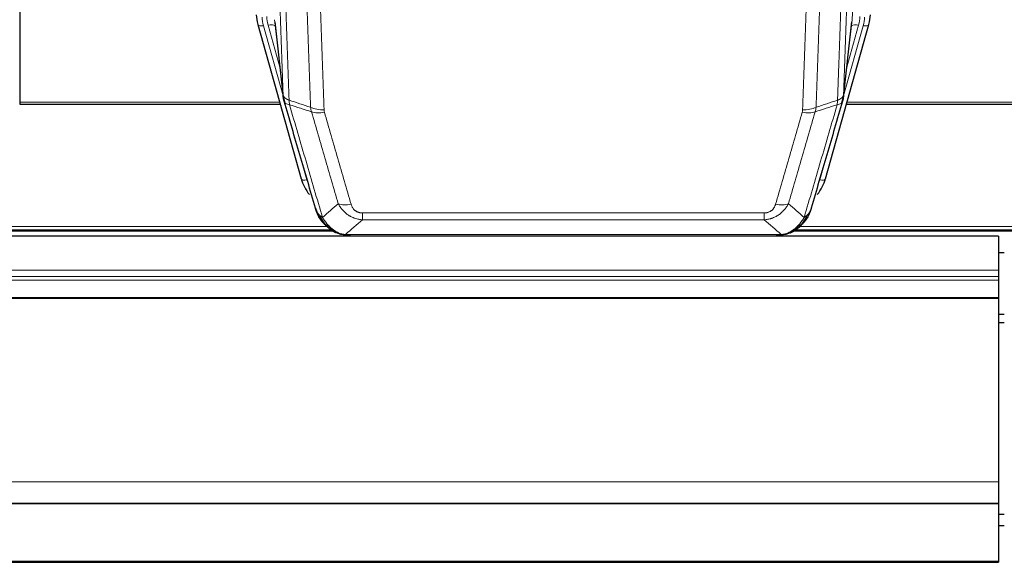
# Model space of a CAD drawing. Header units: inches. Extents: x 0 to 23760, y -13 to 16800.
# Tile 37 of 256: x 5222 to 5725, y 5847 to 6125. Entities that reach past the tile are written whole.
import ezdxf

# ---------------------------------------------------------------- set-up
doc = ezdxf.new("R2010")
doc.units = ezdxf.units.IN
doc.layers.add('1', color=7, linetype='Continuous', true_color=0xffffff)
doc.layers.add('254', color=7, linetype='Continuous', true_color=0xffffff)

msp = doc.modelspace()

# ---------------------------------------------------------------- linework, layer by layer
at = {"layer": '1', "color": 110, "linetype": 'Continuous', "lineweight": 13}
for p, q in [((5647.211, 6124.608), (5660.277, 6456.502)), ((5351.816, 6124.608), (5356.193, 6086.428)), ((5642.834, 6086.428), (5647.211, 6124.608)), ((5346.174, 6121.541), (5356.247, 6085.707)), ((5354.547, 6100.396), (5348.521, 6121.834)), ((5642.78, 6085.707), (5652.853, 6121.541)), ((5644.48, 6100.396), (5650.506, 6121.834)), ((5221.514, 6082.43), (5354.445, 6082.43)), ((5644.581, 6082.43), (5778.514, 6082.43)), ((5363.623, 6059.466), (5368.348, 6042.655)), ((5630.679, 6042.655), (5635.404, 6059.466)), ((5396.842, 6022.268), (5396.842, 6025.801)), ((5396.842, 6025.801), (5602.185, 6025.801)), ((5602.185, 6022.268), (5396.842, 6022.268)), ((5602.185, 6022.268), (5602.185, 6025.801)), ((5058.36, 6017.204), (5380.573, 6017.204)), ((5060.293, 6018.817), (5378.566, 6018.817)), ((5618.348, 6017.204), (5940.635, 6017.204)), ((5620.281, 6018.817), (5938.628, 6018.817)), ((5383.411, 6015.641), (5383.343, 6015.799)), ((5388.111, 6014.8), (5610.916, 6014.8)), ((5615.616, 6015.641), (5615.684, 6015.799)), ((4605.013, 5996.489), (5722.013, 5996.489)), ((4605.013, 5993.247), (5722.013, 5993.247)), ((4605.013, 5991.403), (5722.013, 5991.403)), ((4605.013, 5982.49), (5722.013, 5982.489)), ((4605.013, 5982.045), (5722.013, 5982.045)), ((4605.013, 5888.218), (5722.013, 5888.218)), ((4605.013, 5847.688), (5722.013, 5847.688))]:
    msp.add_line(p, q, dxfattribs=at)
at = {"layer": '1', "color": 2, "linetype": 'Continuous', "lineweight": 25}
for p, q in [((5221.514, 6227.898), (5221.514, 6082.43)), ((5351.906, 6123.435), (5356.322, 6084.916)), ((5642.705, 6084.916), (5647.121, 6123.435)), ((5343.267, 6122.211), (5343.286, 6122.115)), ((5343.286, 6122.115), (5365.46, 6043.229)), ((5633.567, 6043.229), (5655.741, 6122.115)), ((5655.741, 6122.115), (5655.76, 6122.211)), ((5221.514, 6082.43), (5221.514, 6081.399)), ((5221.514, 6081.399), (5354.732, 6081.399)), ((5644.294, 6081.399), (5778.514, 6081.399)), ((5722.013, 6013.946), (4605.013, 6013.946)), ((5057.468, 6016.643), (5381.465, 6016.643)), ((5383.511, 6015.613), (5383.411, 6015.641)), ((5390.453, 6014.137), (5608.574, 6014.137)), ((5615.516, 6015.613), (5615.616, 6015.641)), ((5617.456, 6016.643), (5941.453, 6016.643)), ((5722.013, 6013.946), (5722.013, 5996.489)), ((5721.962, 6005.616), (5725.009, 6005.616)), ((5722.013, 5996.489), (5722.013, 5993.247)), ((5722.013, 5993.247), (5722.013, 5991.403)), ((5722.013, 5991.403), (5722.013, 5982.489)), ((5722.013, 5982.489), (5722.013, 5982.045)), ((5722.013, 5982.045), (5722.013, 5888.218)), ((5722.013, 5888.218), (5722.013, 5877.453)), ((4605.013, 5877.453), (5722.013, 5877.453)), ((4605.013, 5877.271), (5722.013, 5877.271)), ((5722.013, 5877.453), (5722.013, 5877.271)), ((5722.013, 5877.271), (5722.013, 5847.688)), ((4605.013, 5847.143), (5722.013, 5847.143)), ((5722.013, 5847.688), (5722.013, 5847.143))]:
    msp.add_line(p, q, dxfattribs=at)
for centre, major_axis, ratio, start_param, end_param in [((5369.495, 6128.078), (-27.027, -0.37), 0.8864308, 0.02276, 0.2319114), ((5629.532, 6128.078), (27.027, -0.37), 0.8864308, 6.0512739, 6.2604253), ((5391.655, 6049.242), (-27.014, -0.465), 0.8900028, 0.2292736, 0.603805), ((5607.372, 6049.242), (27.014, -0.465), 0.8900028, 5.6793803, 6.0539117)]:
    msp.add_ellipse(centre, major_axis=major_axis, ratio=ratio, start_param=start_param, end_param=end_param, dxfattribs=at)
at = {"layer": '1', "color": 110, "linetype": 'Continuous', "lineweight": 13}
for centre, major_axis, ratio, start_param, end_param in [((5369.495, 6126.692), (-24.033, -0.038), 0.8858289, 0.0334668, 0.2426182), ((5371.842, 6126.985), (-24.033, -0.038), 0.8858289, 0.0334668, 0.2426182), ((5627.185, 6126.985), (24.033, -0.038), 0.8858289, 6.0405671, 6.2497185), ((5629.532, 6126.692), (24.033, -0.038), 0.8858289, 6.0405671, 6.2497185), ((5346.174, 6122.926), (2.888, 0.812), 0.4480327, 3.1416079, 4.5871119), ((5348.521, 6119.987), (3.851, 1.082), 0.4480327, 0.2500116, 1.4455193), ((5650.506, 6119.987), (3.851, -1.082), 0.4480327, 1.6960734, 2.8915811), ((5652.853, 6122.926), (2.888, -0.812), 0.4480327, 4.837666, 6.2831701), ((5377.147, 6084.078), (-9.994, -0.345), 0.559112, 0.7940626, 1.551472), ((5377.334, 6082.905), (-9.604, -2.788), 0.5442898, 0.6684637, 1.414101), ((5621.693, 6082.905), (-9.604, 2.788), 0.5442898, 1.7274916, 2.473129), ((5621.88, 6084.078), (-9.994, 0.345), 0.559112, 1.5901207, 2.34753), ((5368.348, 6044.04), (2.888, 0.812), 0.4480327, 3.1416079, 4.5871119), ((5630.679, 6044.04), (2.888, -0.812), 0.4480327, 4.837666, 6.2831701), ((5390.995, 6036.023), (-9.598, -2.808), 0.562843, 0.6646512, 1.4076092), ((5608.032, 6036.023), (9.598, -2.808), 0.562843, 4.8755761, 5.6185342)]:
    msp.add_ellipse(centre, major_axis=major_axis, ratio=ratio, start_param=start_param, end_param=end_param, dxfattribs=at)
for points, knots in [([(5356.193, 6086.428), (5355.748, 6099.275), (5354.842, 6125.126), (5353.435, 6164.37), (5352.465, 6190.844), (5351.911, 6205.823), (5351.849, 6207.488), (5351.725, 6210.822), (5351.539, 6215.825), (5351.103, 6227.524), (5350.724, 6237.593), (5350.406, 6246.007), (5350.342, 6247.691), (5350.214, 6251.06), (5350.023, 6256.118), (5349.572, 6267.942), (5349.182, 6278.114), (5348.396, 6298.51), (5347.333, 6325.837), (5345.692, 6367.231), (5344.567, 6395.096), (5343.998, 6409.096)], [0, 0, 0, 0, 0.125, 0.25, 0.375, 0.375, 0.390625, 0.390625, 0.40625, 0.4375, 0.5, 0.5, 0.515625, 0.515625, 0.53125, 0.5625, 0.625, 0.625, 0.75, 0.875, 1, 1, 1, 1]), ([(5347.053, 6407.315), (5347.624, 6393.262), (5348.752, 6365.292), (5350.397, 6323.74), (5351.464, 6296.309), (5352.252, 6275.836), (5352.643, 6265.625), (5353.095, 6253.757), (5353.287, 6248.68), (5353.415, 6245.297), (5353.479, 6243.607), (5353.798, 6235.161), (5354.178, 6225.054), (5354.615, 6213.31), (5354.802, 6208.288), (5354.926, 6204.942), (5354.988, 6203.27), (5355.544, 6188.233), (5356.517, 6161.658), (5357.928, 6122.265), (5358.836, 6096.316), (5359.282, 6083.419)], [0, 0, 0, 0, 0.125, 0.25, 0.375, 0.375, 0.4375, 0.46875, 0.484375, 0.484375, 0.5, 0.5, 0.5625, 0.59375, 0.609375, 0.609375, 0.625, 0.625, 0.75, 0.875, 1, 1, 1, 1]), ([(5639.745, 6083.419), (5639.801, 6085.031), (5639.857, 6086.645), (5639.969, 6089.874), (5640.137, 6094.721), (5640.533, 6106.056), (5640.876, 6115.815), (5641.569, 6135.392), (5642.51, 6161.648), (5643.968, 6201.493), (5644.972, 6228.364), (5645.546, 6243.565), (5645.61, 6245.255), (5645.738, 6248.638), (5645.931, 6253.715), (5646.382, 6265.586), (5646.774, 6275.8), (5647.102, 6284.335), (5647.168, 6286.043), (5647.3, 6289.461), (5647.498, 6294.591), (5647.963, 6306.583), (5648.366, 6316.899), (5649.178, 6337.581), (5650.275, 6365.289), (5651.403, 6393.262), (5651.974, 6407.315)], [0, 0, 0, 0, 0.015625, 0.015625, 0.03125, 0.0625, 0.125, 0.125, 0.25, 0.375, 0.5, 0.5, 0.515625, 0.515625, 0.53125, 0.5625, 0.625, 0.625, 0.640625, 0.640625, 0.65625, 0.6875, 0.75, 0.75, 0.875, 1, 1, 1, 1]), ([(5655.029, 6409.096), (5654.46, 6395.096), (5653.335, 6367.228), (5652.241, 6339.625), (5651.432, 6319.021), (5651.03, 6308.744), (5650.566, 6296.797), (5650.368, 6291.686), (5650.237, 6288.281), (5650.171, 6286.579), (5649.843, 6278.077), (5649.453, 6267.901), (5649.003, 6256.076), (5648.811, 6251.018), (5648.683, 6247.648), (5648.62, 6245.964), (5648.047, 6230.82), (5647.046, 6204.052), (5645.591, 6164.358), (5644.185, 6125.124), (5643.279, 6099.275), (5642.834, 6086.428)], [0, 0, 0, 0, 0.125, 0.25, 0.25, 0.3125, 0.34375, 0.359375, 0.359375, 0.375, 0.375, 0.4375, 0.46875, 0.484375, 0.484375, 0.5, 0.5, 0.625, 0.75, 0.875, 1, 1, 1, 1]), ([(5370.279, 6079.851), (5369.841, 6092.548), (5368.949, 6118.093), (5368.027, 6143.94), (5367.324, 6163.438), (5367.088, 6169.956), (5366.612, 6183.031), (5366.372, 6189.586), (5365.645, 6209.311), (5365.153, 6222.531), (5364.529, 6239.145), (5364.404, 6242.472), (5364.152, 6249.134), (5363.773, 6259.139), (5363.39, 6269.181), (5362.618, 6289.314), (5361.575, 6316.288), (5359.965, 6357.14), (5358.863, 6384.635), (5358.305, 6398.448)], [0, 0, 0, 0, 0.125, 0.25, 0.25, 0.3125, 0.3125, 0.375, 0.375, 0.5, 0.5, 0.53125, 0.53125, 0.5625, 0.625, 0.625, 0.75, 0.875, 1, 1, 1, 1]), ([(5365.188, 6397.487), (5365.746, 6383.657), (5366.846, 6356.127), (5368.454, 6315.223), (5369.496, 6288.214), (5370.267, 6268.056), (5370.649, 6258.001), (5371.028, 6247.983), (5371.279, 6241.313), (5371.404, 6237.982), (5372.028, 6221.346), (5372.519, 6208.109), (5373.244, 6188.36), (5373.484, 6181.796), (5373.96, 6168.705), (5374.196, 6162.179), (5374.898, 6142.656), (5375.819, 6116.776), (5376.709, 6091.198), (5377.147, 6078.485)], [0, 0, 0, 0, 0.125, 0.25, 0.375, 0.375, 0.4375, 0.46875, 0.46875, 0.5, 0.5, 0.625, 0.625, 0.6875, 0.6875, 0.75, 0.75, 0.875, 1, 1, 1, 1]), ([(5621.88, 6078.485), (5622.318, 6091.198), (5623.208, 6116.776), (5624.129, 6142.656), (5624.831, 6162.179), (5625.067, 6168.705), (5625.543, 6181.796), (5625.783, 6188.36), (5626.508, 6208.109), (5626.999, 6221.346), (5627.623, 6237.982), (5627.748, 6241.313), (5627.999, 6247.983), (5628.378, 6258.001), (5628.76, 6268.056), (5629.531, 6288.214), (5630.573, 6315.223), (5632.181, 6356.127), (5633.282, 6383.657), (5633.839, 6397.487)], [0, 0, 0, 0, 0.125, 0.25, 0.25, 0.3125, 0.3125, 0.375, 0.375, 0.5, 0.5, 0.53125, 0.53125, 0.5625, 0.625, 0.625, 0.75, 0.875, 1, 1, 1, 1]), ([(5640.722, 6398.448), (5640.164, 6384.635), (5639.062, 6357.14), (5637.452, 6316.288), (5636.409, 6289.314), (5635.637, 6269.181), (5635.254, 6259.139), (5634.875, 6249.134), (5634.623, 6242.472), (5634.498, 6239.145), (5633.874, 6222.531), (5633.382, 6209.311), (5632.656, 6189.586), (5632.415, 6183.031), (5631.939, 6169.956), (5631.703, 6163.438), (5631, 6143.94), (5630.078, 6118.093), (5629.186, 6092.548), (5628.748, 6079.851)], [0, 0, 0, 0, 0.125, 0.25, 0.375, 0.375, 0.4375, 0.46875, 0.46875, 0.5, 0.5, 0.625, 0.625, 0.6875, 0.6875, 0.75, 0.75, 0.875, 1, 1, 1, 1]), ([(5356.193, 6086.428), (5356.194, 6086.42), (5356.196, 6086.404), (5356.199, 6086.38), (5356.202, 6086.357), (5356.205, 6086.333), (5356.209, 6086.309), (5356.213, 6086.286), (5356.218, 6086.262), (5356.222, 6086.238), (5356.227, 6086.215), (5356.232, 6086.191), (5356.238, 6086.168), (5356.243, 6086.144), (5356.249, 6086.121), (5356.255, 6086.097), (5356.261, 6086.074), (5356.268, 6086.05), (5356.275, 6086.027), (5356.282, 6086.003), (5356.289, 6085.98), (5356.297, 6085.957), (5356.305, 6085.933), (5356.313, 6085.91), (5356.321, 6085.887), (5356.33, 6085.864), (5356.339, 6085.84), (5356.348, 6085.817), (5356.357, 6085.794), (5356.367, 6085.771), (5356.377, 6085.748), (5356.387, 6085.725), (5356.397, 6085.702), (5356.408, 6085.679), (5356.419, 6085.656), (5356.43, 6085.633), (5356.441, 6085.61), (5356.453, 6085.587), (5356.465, 6085.564), (5356.477, 6085.541), (5356.489, 6085.519), (5356.502, 6085.496), (5356.515, 6085.473), (5356.528, 6085.451), (5356.541, 6085.428), (5356.555, 6085.405), (5356.569, 6085.383), (5356.583, 6085.36), (5356.597, 6085.338), (5356.612, 6085.316), (5356.626, 6085.293), (5356.642, 6085.271), (5356.657, 6085.249), (5356.672, 6085.227), (5356.688, 6085.204), (5356.704, 6085.182), (5356.72, 6085.16), (5356.737, 6085.138), (5356.754, 6085.116), (5356.771, 6085.094), (5356.788, 6085.073), (5356.805, 6085.051), (5356.823, 6085.029), (5356.841, 6085.007), (5356.859, 6084.986), (5356.878, 6084.964), (5356.896, 6084.943), (5356.915, 6084.921), (5356.934, 6084.9), (5356.954, 6084.878), (5356.973, 6084.857), (5356.993, 6084.836), (5357.013, 6084.815), (5357.034, 6084.793), (5357.054, 6084.772), (5357.075, 6084.751), (5357.102, 6084.724), (5357.136, 6084.691), (5357.177, 6084.652), (5357.218, 6084.614), (5357.261, 6084.576), (5357.304, 6084.538), (5357.348, 6084.5), (5357.393, 6084.463), (5357.438, 6084.426), (5357.485, 6084.389), (5357.532, 6084.352), (5357.58, 6084.316), (5357.628, 6084.28), (5357.678, 6084.245), (5357.728, 6084.21), (5357.779, 6084.175), (5357.831, 6084.14), (5357.883, 6084.106), (5357.936, 6084.072), (5357.99, 6084.039), (5358.045, 6084.005), (5358.1, 6083.972), (5358.156, 6083.94), (5358.213, 6083.908), (5358.271, 6083.876), (5358.329, 6083.845), (5358.388, 6083.814), (5358.447, 6083.783), (5358.507, 6083.753), (5358.568, 6083.723), (5358.63, 6083.693), (5358.692, 6083.664), (5358.755, 6083.635), (5358.819, 6083.607), (5358.883, 6083.579), (5358.948, 6083.551), (5359.014, 6083.524), (5359.08, 6083.497), (5359.147, 6083.471), (5359.214, 6083.445), (5359.259, 6083.428), (5359.282, 6083.419)], [0, 0, 0, 0, 0.0066687, 0.0133374, 0.0200061, 0.0266746, 0.0333432, 0.0400116, 0.0466801, 0.0533484, 0.0600168, 0.066685, 0.0733532, 0.0800214, 0.0866895, 0.0933575, 0.1000255, 0.1066935, 0.1133614, 0.1200292, 0.126697, 0.1333647, 0.1400324, 0.1467001, 0.1533676, 0.1600352, 0.1667026, 0.1733701, 0.1800374, 0.1867047, 0.193372, 0.2000392, 0.2067064, 0.2133735, 0.2200405, 0.2267075, 0.2333745, 0.2400414, 0.2467082, 0.253375, 0.2600418, 0.2667085, 0.2733751, 0.2800417, 0.2867082, 0.2933747, 0.3000412, 0.3067075, 0.3133739, 0.3200401, 0.3267064, 0.3333725, 0.3400387, 0.3467047, 0.3533708, 0.3600367, 0.3667026, 0.3733685, 0.3800343, 0.3867001, 0.3933658, 0.4000315, 0.4066971, 0.4133626, 0.4200281, 0.4266936, 0.433359, 0.4400243, 0.4466896, 0.4533549, 0.4600201, 0.4666852, 0.4733503, 0.4800154, 0.4866804, 0.4933453, 0.5000102, 0.5125098, 0.5250093, 0.5375088, 0.5500082, 0.5625077, 0.5750071, 0.5875066, 0.600006, 0.6125054, 0.6250049, 0.6375043, 0.6500037, 0.6625032, 0.6750026, 0.6875021, 0.7000016, 0.7125011, 0.7250006, 0.7375001, 0.7499997, 0.7624993, 0.7749989, 0.7874985, 0.7999982, 0.812498, 0.8249977, 0.8374975, 0.8499974, 0.8624973, 0.8749972, 0.8874972, 0.8999973, 0.9124974, 0.9249976, 0.9374978, 0.9499981, 0.9624985, 0.9749989, 0.9874994, 1, 1, 1, 1]), ([(5356.749, 6082.977), (5356.77, 6082.731), (5356.848, 6082.5), (5357.112, 6082.08), (5357.297, 6081.892), (5357.769, 6081.57), (5358.054, 6081.436), (5358.713, 6081.233), (5359.086, 6081.163), (5359.494, 6081.128)], [0, 0, 0, 0, 0.25, 0.25, 0.5, 0.5, 0.75, 0.75, 1, 1, 1, 1]), ([(5359.494, 6081.128), (5359.419, 6081.501), (5359.377, 6081.873), (5359.319, 6082.631), (5359.303, 6083.018), (5359.282, 6083.419)], [0, 0, 0, 0, 0.5, 0.5, 1, 1, 1, 1]), ([(5639.745, 6083.419), (5639.724, 6083.018), (5639.708, 6082.631), (5639.65, 6081.873), (5639.608, 6081.501), (5639.533, 6081.128)], [0, 0, 0, 0, 0.5, 0.5, 1, 1, 1, 1]), ([(5639.533, 6081.128), (5639.942, 6081.163), (5640.314, 6081.233), (5640.973, 6081.436), (5641.258, 6081.57), (5641.73, 6081.892), (5641.915, 6082.08), (5642.179, 6082.5), (5642.257, 6082.731), (5642.278, 6082.977)], [0, 0, 0, 0, 0.25, 0.25, 0.5, 0.5, 0.75, 0.75, 1, 1, 1, 1]), ([(5639.745, 6083.419), (5639.758, 6083.424), (5639.783, 6083.433), (5639.821, 6083.448), (5639.859, 6083.462), (5639.897, 6083.477), (5639.935, 6083.493), (5639.974, 6083.508), (5640.012, 6083.524), (5640.051, 6083.54), (5640.09, 6083.556), (5640.129, 6083.572), (5640.167, 6083.589), (5640.206, 6083.606), (5640.245, 6083.624), (5640.284, 6083.641), (5640.324, 6083.659), (5640.363, 6083.678), (5640.402, 6083.696), (5640.441, 6083.715), (5640.48, 6083.734), (5640.52, 6083.753), (5640.559, 6083.773), (5640.598, 6083.793), (5640.637, 6083.813), (5640.676, 6083.834), (5640.716, 6083.855), (5640.755, 6083.876), (5640.794, 6083.898), (5640.833, 6083.92), (5640.872, 6083.942), (5640.911, 6083.964), (5640.949, 6083.987), (5640.988, 6084.01), (5641.027, 6084.034), (5641.065, 6084.058), (5641.103, 6084.082), (5641.142, 6084.106), (5641.18, 6084.131), (5641.218, 6084.156), (5641.256, 6084.182), (5641.293, 6084.207), (5641.331, 6084.233), (5641.368, 6084.26), (5641.405, 6084.287), (5641.442, 6084.314), (5641.479, 6084.341), (5641.515, 6084.369), (5641.551, 6084.397), (5641.587, 6084.426), (5641.623, 6084.455), (5641.659, 6084.484), (5641.694, 6084.514), (5641.729, 6084.544), (5641.763, 6084.574), (5641.797, 6084.604), (5641.831, 6084.635), (5641.865, 6084.667), (5641.898, 6084.698), (5641.933, 6084.733), (5641.97, 6084.769), (5642.009, 6084.809), (5642.046, 6084.848), (5642.083, 6084.888), (5642.119, 6084.928), (5642.154, 6084.968), (5642.188, 6085.009), (5642.222, 6085.049), (5642.254, 6085.09), (5642.286, 6085.131), (5642.317, 6085.172), (5642.347, 6085.213), (5642.376, 6085.255), (5642.404, 6085.297), (5642.432, 6085.339), (5642.458, 6085.381), (5642.484, 6085.423), (5642.509, 6085.465), (5642.533, 6085.508), (5642.556, 6085.55), (5642.579, 6085.593), (5642.6, 6085.636), (5642.62, 6085.679), (5642.64, 6085.722), (5642.659, 6085.766), (5642.677, 6085.809), (5642.694, 6085.853), (5642.71, 6085.896), (5642.725, 6085.94), (5642.74, 6085.984), (5642.753, 6086.028), (5642.766, 6086.072), (5642.777, 6086.116), (5642.788, 6086.161), (5642.798, 6086.205), (5642.807, 6086.249), (5642.815, 6086.294), (5642.823, 6086.338), (5642.829, 6086.383), (5642.833, 6086.413), (5642.834, 6086.428)], [0, 0, 0, 0, 0.0069372, 0.0139334, 0.0209887, 0.028103, 0.0352764, 0.0425088, 0.0498003, 0.0571509, 0.0645605, 0.0720292, 0.0795569, 0.0871437, 0.0947896, 0.1024945, 0.1102584, 0.1180815, 0.1259636, 0.1339048, 0.141905, 0.1499643, 0.1580827, 0.1662601, 0.1744966, 0.1827922, 0.1911468, 0.1995605, 0.2080333, 0.2165651, 0.225156, 0.233806, 0.2425151, 0.2512832, 0.2601104, 0.2689967, 0.277942, 0.2869465, 0.29601, 0.3051325, 0.3143142, 0.3235549, 0.3328547, 0.3422136, 0.3516315, 0.3611085, 0.3706446, 0.3802398, 0.3898941, 0.3996074, 0.4093798, 0.4192113, 0.4291019, 0.4390515, 0.4490602, 0.459128, 0.4692549, 0.4794409, 0.4896859, 0.4999901, 0.5124905, 0.524991, 0.5374914, 0.5499918, 0.5624922, 0.5749926, 0.587493, 0.5999934, 0.6124937, 0.6249941, 0.6374944, 0.6499948, 0.6624951, 0.6749954, 0.6874957, 0.699996, 0.7124963, 0.7249966, 0.7374968, 0.7499971, 0.7624973, 0.7749976, 0.7874978, 0.799998, 0.8124982, 0.8249984, 0.8374986, 0.8499988, 0.8624989, 0.8749991, 0.8874992, 0.8999993, 0.9124995, 0.9249996, 0.9374997, 0.9499998, 0.9624998, 0.9749999, 0.9875, 1, 1, 1, 1]), ([(5359.494, 6081.128), (5362.316, 6071.435), (5365.132, 6061.788), (5369.346, 6047.385), (5370.748, 6042.595), (5373.551, 6033.04), (5374.95, 6028.273), (5376.348, 6023.519)], [0, 0, 0, 0, 0.5, 0.5, 0.75, 0.75, 1, 1, 1, 1]), ([(5384.415, 6030.481), (5383.28, 6034.367), (5382.143, 6038.261), (5379.868, 6046.063), (5378.729, 6049.972), (5375.31, 6061.722), (5373.026, 6069.585), (5370.738, 6077.478)], [0, 0, 0, 0, 0.25, 0.25, 0.5, 0.5, 1, 1, 1, 1]), ([(5377.334, 6077.307), (5377.278, 6077.501), (5377.235, 6077.696), (5377.172, 6078.088), (5377.153, 6078.286), (5377.147, 6078.485)], [0, 0, 0, 0, 0.5, 0.5, 1, 1, 1, 1]), ([(5377.334, 6077.307), (5379.619, 6069.402), (5381.901, 6061.526), (5385.316, 6049.758), (5386.454, 6045.843), (5388.726, 6038.028), (5389.861, 6034.128), (5390.995, 6030.236)], [0, 0, 0, 0, 0.5, 0.5, 0.75, 0.75, 1, 1, 1, 1]), ([(5608.032, 6030.236), (5609.166, 6034.128), (5610.301, 6038.028), (5612.574, 6045.843), (5613.711, 6049.758), (5617.126, 6061.526), (5619.408, 6069.402), (5621.693, 6077.307)], [0, 0, 0, 0, 0.25, 0.25, 0.5, 0.5, 1, 1, 1, 1]), ([(5628.289, 6077.478), (5626.001, 6069.585), (5623.717, 6061.722), (5620.298, 6049.972), (5619.159, 6046.063), (5616.884, 6038.261), (5615.747, 6034.367), (5614.612, 6030.481)], [0, 0, 0, 0, 0.5, 0.5, 0.75, 0.75, 1, 1, 1, 1]), ([(5621.88, 6078.485), (5621.874, 6078.286), (5621.855, 6078.088), (5621.792, 6077.696), (5621.749, 6077.501), (5621.693, 6077.307)], [0, 0, 0, 0, 0.5, 0.5, 1, 1, 1, 1]), ([(5622.679, 6023.519), (5624.077, 6028.273), (5625.476, 6033.04), (5628.279, 6042.595), (5629.681, 6047.385), (5633.895, 6061.788), (5636.711, 6071.435), (5639.533, 6081.128)], [0, 0, 0, 0, 0.25, 0.25, 0.5, 0.5, 1, 1, 1, 1]), ([(5396.842, 6022.268), (5396.507, 6022.291), (5396.174, 6022.324), (5395.511, 6022.411), (5395.183, 6022.465), (5394.207, 6022.657), (5393.569, 6022.826), (5392.867, 6023.062), (5392.789, 6023.089), (5392.633, 6023.145), (5392.556, 6023.173), (5392.324, 6023.26), (5392.171, 6023.32), (5391.717, 6023.508), (5391.122, 6023.777), (5390.549, 6024.085), (5390.128, 6024.33), (5389.92, 6024.456), (5389.714, 6024.588), (5389.578, 6024.677), (5389.51, 6024.722), (5388.904, 6025.131), (5388.396, 6025.527), (5387.677, 6026.166), (5387.445, 6026.387), (5387.106, 6026.729), (5386.995, 6026.845), (5386.777, 6027.081), (5386.669, 6027.2), (5386.142, 6027.806), (5385.754, 6028.312), (5385.039, 6029.366), (5384.713, 6029.914), (5384.415, 6030.481)], [0, 0, 0, 0, 0.0625, 0.0625, 0.125, 0.125, 0.25, 0.25, 0.265625, 0.265625, 0.28125, 0.28125, 0.3125, 0.3125, 0.375, 0.4375, 0.4375, 0.46875, 0.484375, 0.484375, 0.5, 0.5, 0.625, 0.625, 0.6875, 0.6875, 0.71875, 0.71875, 0.75, 0.75, 0.875, 0.875, 1, 1, 1, 1]), ([(5396.842, 6025.801), (5396.66, 6025.801), (5396.477, 6025.807), (5396.113, 6025.833), (5395.934, 6025.853), (5395.578, 6025.907), (5395.403, 6025.94), (5395.056, 6026.022), (5394.885, 6026.071), (5394.674, 6026.141), (5394.632, 6026.155), (5394.548, 6026.185), (5394.424, 6026.232), (5394.303, 6026.282), (5394.064, 6026.387), (5393.756, 6026.54), (5393.469, 6026.718), (5393.296, 6026.838), (5393.261, 6026.862), (5393.193, 6026.912), (5393.16, 6026.937), (5393.06, 6027.013), (5392.995, 6027.065), (5392.805, 6027.224), (5392.686, 6027.334), (5392.459, 6027.562), (5392.352, 6027.68), (5392.149, 6027.923), (5392.054, 6028.048), (5391.941, 6028.209), (5391.918, 6028.241), (5391.875, 6028.306), (5391.853, 6028.338), (5391.789, 6028.437), (5391.748, 6028.503), (5391.63, 6028.702), (5391.556, 6028.837), (5391.419, 6029.109), (5391.356, 6029.247), (5391.179, 6029.664), (5391.079, 6029.948), (5390.995, 6030.236)], [0, 0, 0, 0, 0.0625, 0.0625, 0.125, 0.125, 0.1875, 0.1875, 0.25, 0.25, 0.265625, 0.265625, 0.28125, 0.3125, 0.3125, 0.375, 0.4375, 0.4375, 0.453125, 0.453125, 0.46875, 0.46875, 0.5, 0.5, 0.5625, 0.5625, 0.625, 0.625, 0.6875, 0.6875, 0.703125, 0.703125, 0.71875, 0.71875, 0.75, 0.75, 0.8125, 0.8125, 0.875, 0.875, 1, 1, 1, 1]), ([(5614.612, 6030.481), (5614.314, 6029.913), (5613.988, 6029.366), (5613.275, 6028.315), (5612.888, 6027.81), (5612.26, 6027.088), (5611.988, 6026.794), (5611.703, 6026.51), (5611.588, 6026.397), (5611.53, 6026.34), (5611.354, 6026.174), (5611.235, 6026.065), (5610.633, 6025.529), (5610.124, 6025.132), (5609.452, 6024.677), (5609.316, 6024.589), (5609.108, 6024.459), (5609.039, 6024.416), (5608.899, 6024.331), (5608.829, 6024.29), (5608.477, 6024.085), (5608.19, 6023.931), (5607.314, 6023.497), (5606.709, 6023.247), (5606.006, 6023.01), (5605.927, 6022.985), (5605.769, 6022.934), (5605.69, 6022.91), (5605.452, 6022.838), (5605.293, 6022.793), (5604.813, 6022.666), (5604.491, 6022.592), (5603.515, 6022.401), (5602.855, 6022.314), (5602.185, 6022.268)], [0, 0, 0, 0, 0.125, 0.125, 0.25, 0.25, 0.3125, 0.328125, 0.328125, 0.34375, 0.34375, 0.375, 0.375, 0.5, 0.5, 0.53125, 0.53125, 0.546875, 0.546875, 0.5625, 0.5625, 0.625, 0.625, 0.75, 0.75, 0.765625, 0.765625, 0.78125, 0.78125, 0.8125, 0.8125, 0.875, 0.875, 1, 1, 1, 1]), ([(5608.032, 6030.236), (5608.011, 6030.164), (5607.989, 6030.092), (5607.943, 6029.949), (5607.918, 6029.877), (5607.843, 6029.664), (5607.789, 6029.523), (5607.671, 6029.245), (5607.607, 6029.108), (5607.471, 6028.836), (5607.397, 6028.702), (5607.24, 6028.438), (5607.156, 6028.307), (5607.021, 6028.115), (5606.974, 6028.052), (5606.878, 6027.926), (5606.828, 6027.863), (5606.674, 6027.679), (5606.566, 6027.56), (5606.338, 6027.331), (5606.218, 6027.221), (5606.029, 6027.062), (5605.932, 6026.984), (5605.831, 6026.909), (5605.763, 6026.86), (5605.728, 6026.836), (5605.554, 6026.715), (5605.409, 6026.626), (5604.962, 6026.377), (5604.645, 6026.238), (5604.225, 6026.099), (5604.14, 6026.072), (5603.967, 6026.023), (5603.88, 6026.001), (5603.619, 6025.939), (5603.443, 6025.906), (5603.088, 6025.852), (5602.909, 6025.833), (5602.549, 6025.807), (5602.367, 6025.801), (5602.185, 6025.801)], [0, 0, 0, 0, 0.03125, 0.03125, 0.0625, 0.0625, 0.125, 0.125, 0.1875, 0.1875, 0.25, 0.25, 0.3125, 0.3125, 0.34375, 0.34375, 0.375, 0.375, 0.4375, 0.4375, 0.5, 0.5, 0.53125, 0.546875, 0.546875, 0.5625, 0.5625, 0.625, 0.625, 0.75, 0.75, 0.78125, 0.78125, 0.8125, 0.8125, 0.875, 0.875, 0.9375, 0.9375, 1, 1, 1, 1]), ([(5373.431, 6026.433), (5373.587, 6026.149), (5373.767, 6025.873), (5374.171, 6025.344), (5374.396, 6025.091), (5374.641, 6024.849)], [0, 0, 0, 0, 0.5, 0.5, 1, 1, 1, 1]), ([(5378.299, 6019.524), (5377.928, 6019.913), (5377.571, 6020.319), (5376.21, 6022.002), (5375.34, 6023.396), (5374.641, 6024.849)], [0, 0, 0, 0, 0.25, 0.25, 1, 1, 1, 1]), ([(5374.641, 6024.849), (5374.887, 6024.602), (5375.153, 6024.367), (5375.724, 6023.922), (5376.028, 6023.714), (5376.348, 6023.519)], [0, 0, 0, 0, 0.5, 0.5, 1, 1, 1, 1]), ([(5379.524, 6019.312), (5379.225, 6019.628), (5378.934, 6019.956), (5377.807, 6021.306), (5377.041, 6022.404), (5376.348, 6023.519)], [0, 0, 0, 0, 0.25, 0.25, 1, 1, 1, 1]), ([(5622.679, 6023.519), (5621.986, 6022.404), (5621.22, 6021.306), (5620.093, 6019.956), (5619.802, 6019.628), (5619.504, 6019.312)], [0, 0, 0, 0, 0.75, 0.75, 1, 1, 1, 1]), ([(5624.386, 6024.849), (5623.687, 6023.396), (5622.817, 6022.002), (5621.456, 6020.319), (5621.099, 6019.913), (5620.728, 6019.524)], [0, 0, 0, 0, 0.75, 0.75, 1, 1, 1, 1]), ([(5624.386, 6024.849), (5624.263, 6024.727), (5624.135, 6024.607), (5623.803, 6024.316), (5623.592, 6024.147), (5623.15, 6023.823), (5622.919, 6023.667), (5622.679, 6023.519)], [0, 0, 0, 0, 0.25, 0.25, 0.625, 0.625, 1, 1, 1, 1]), ([(5625.596, 6026.433), (5625.557, 6026.363), (5625.517, 6026.293), (5625.349, 6026.015), (5625.21, 6025.811), (5624.907, 6025.415), (5624.743, 6025.222), (5624.508, 6024.972), (5624.447, 6024.91), (5624.386, 6024.849)], [0, 0, 0, 0, 0.125, 0.125, 0.5, 0.5, 0.875, 0.875, 1, 1, 1, 1]), ([(5377.313, 6020.009), (5377.344, 6019.982), (5377.377, 6019.956), (5377.511, 6019.855), (5377.624, 6019.785), (5377.873, 6019.663), (5378.01, 6019.611), (5378.201, 6019.551), (5378.25, 6019.537), (5378.299, 6019.524)], [0, 0, 0, 0, 0.125, 0.125, 0.5, 0.5, 0.875, 0.875, 1, 1, 1, 1]), ([(5378.299, 6019.524), (5378.398, 6019.498), (5378.499, 6019.475), (5378.756, 6019.424), (5378.914, 6019.401), (5379.224, 6019.356), (5379.377, 6019.336), (5379.524, 6019.312)], [0, 0, 0, 0, 0.25, 0.25, 0.625, 0.625, 1, 1, 1, 1]), ([(5383.493, 6016.193), (5383.313, 6016.29), (5383.134, 6016.392), (5382.427, 6016.817), (5381.912, 6017.175), (5380.918, 6017.961), (5380.439, 6018.389), (5379.824, 6018.998), (5379.673, 6019.153), (5379.524, 6019.312)], [0, 0, 0, 0, 0.125, 0.125, 0.5, 0.5, 0.875, 0.875, 1, 1, 1, 1]), ([(5619.504, 6019.312), (5619.354, 6019.153), (5619.203, 6018.998), (5618.588, 6018.389), (5618.109, 6017.961), (5617.115, 6017.175), (5616.6, 6016.817), (5615.893, 6016.392), (5615.714, 6016.29), (5615.534, 6016.193)], [0, 0, 0, 0, 0.125, 0.125, 0.5, 0.5, 0.875, 0.875, 1, 1, 1, 1]), ([(5620.728, 6019.524), (5620.629, 6019.498), (5620.528, 6019.475), (5620.271, 6019.424), (5620.114, 6019.401), (5619.803, 6019.356), (5619.65, 6019.336), (5619.504, 6019.312)], [0, 0, 0, 0, 0.25, 0.25, 0.625, 0.625, 1, 1, 1, 1]), ([(5621.714, 6020.009), (5621.683, 6019.982), (5621.651, 6019.956), (5621.516, 6019.855), (5621.403, 6019.785), (5621.154, 6019.663), (5621.017, 6019.611), (5620.826, 6019.551), (5620.777, 6019.537), (5620.728, 6019.524)], [0, 0, 0, 0, 0.125, 0.125, 0.5, 0.5, 0.875, 0.875, 1, 1, 1, 1]), ([(5383.343, 6015.799), (5383.341, 6015.828), (5383.343, 6015.861), (5383.356, 6015.946), (5383.372, 6016.002), (5383.42, 6016.106), (5383.452, 6016.154), (5383.493, 6016.193)], [0, 0, 0, 0, 0.25, 0.25, 0.625, 0.625, 1, 1, 1, 1]), ([(5388.111, 6014.8), (5386.89, 6014.901), (5385.714, 6015.195), (5384.221, 6015.822), (5383.853, 6015.998), (5383.493, 6016.193)], [0, 0, 0, 0, 0.75, 0.75, 1, 1, 1, 1]), ([(5388.981, 6014.279), (5388.863, 6014.306), (5388.753, 6014.337), (5388.504, 6014.424), (5388.379, 6014.485), (5388.193, 6014.627), (5388.132, 6014.708), (5388.111, 6014.8)], [0, 0, 0, 0, 0.25, 0.25, 0.625, 0.625, 1, 1, 1, 1]), ([(5610.046, 6014.279), (5610.054, 6014.281), (5610.069, 6014.285), (5610.093, 6014.29), (5610.116, 6014.296), (5610.139, 6014.302), (5610.162, 6014.308), (5610.184, 6014.314), (5610.206, 6014.32), (5610.228, 6014.326), (5610.249, 6014.332), (5610.27, 6014.338), (5610.291, 6014.345), (5610.311, 6014.351), (5610.331, 6014.358), (5610.351, 6014.364), (5610.37, 6014.371), (5610.389, 6014.378), (5610.408, 6014.385), (5610.426, 6014.392), (5610.444, 6014.399), (5610.462, 6014.406), (5610.479, 6014.413), (5610.496, 6014.42), (5610.513, 6014.427), (5610.529, 6014.435), (5610.545, 6014.442), (5610.561, 6014.45), (5610.576, 6014.457), (5610.591, 6014.465), (5610.606, 6014.473), (5610.62, 6014.481), (5610.634, 6014.488), (5610.648, 6014.496), (5610.661, 6014.504), (5610.674, 6014.512), (5610.687, 6014.52), (5610.699, 6014.529), (5610.711, 6014.537), (5610.723, 6014.545), (5610.735, 6014.554), (5610.746, 6014.562), (5610.756, 6014.57), (5610.767, 6014.579), (5610.777, 6014.588), (5610.786, 6014.596), (5610.796, 6014.605), (5610.805, 6014.614), (5610.814, 6014.623), (5610.822, 6014.631), (5610.83, 6014.64), (5610.838, 6014.649), (5610.845, 6014.658), (5610.852, 6014.667), (5610.859, 6014.677), (5610.865, 6014.686), (5610.871, 6014.695), (5610.877, 6014.704), (5610.883, 6014.714), (5610.888, 6014.723), (5610.892, 6014.732), (5610.897, 6014.742), (5610.901, 6014.751), (5610.905, 6014.761), (5610.908, 6014.771), (5610.911, 6014.78), (5610.914, 6014.79), (5610.916, 6014.796), (5610.916, 6014.8)], [0, 0, 0, 0, 0.0185022, 0.0368847, 0.0551481, 0.073293, 0.0913199, 0.1092294, 0.1270222, 0.1446988, 0.1622598, 0.1797059, 0.1970378, 0.2142561, 0.2313614, 0.2483544, 0.265236, 0.2820066, 0.2986672, 0.3152184, 0.331661, 0.3479958, 0.3642235, 0.380345, 0.3963611, 0.4122725, 0.4280803, 0.4437851, 0.459388, 0.4748898, 0.4902915, 0.5055939, 0.5207981, 0.535905, 0.5509156, 0.565831, 0.5806521, 0.5953801, 0.6100159, 0.6245607, 0.6390157, 0.6533819, 0.6676604, 0.6818526, 0.6959596, 0.7099825, 0.7239227, 0.7377815, 0.75156, 0.7652597, 0.7788818, 0.7924277, 0.8058989, 0.8192966, 0.8326224, 0.8458776, 0.8590638, 0.8721825, 0.8852351, 0.8982233, 0.9111485, 0.9240124, 0.9368166, 0.9495628, 0.9622525, 0.9748874, 0.9874694, 1, 1, 1, 1]), ([(5615.534, 6016.193), (5615.174, 6015.998), (5614.807, 6015.822), (5613.313, 6015.195), (5612.137, 6014.901), (5610.916, 6014.8)], [0, 0, 0, 0, 0.25, 0.25, 1, 1, 1, 1]), ([(5615.684, 6015.799), (5615.686, 6015.828), (5615.684, 6015.861), (5615.671, 6015.946), (5615.655, 6016.002), (5615.607, 6016.106), (5615.575, 6016.154), (5615.534, 6016.193)], [0, 0, 0, 0, 0.25, 0.25, 0.625, 0.625, 1, 1, 1, 1])]:
    msp.add_open_spline(points, degree=3, knots=knots, dxfattribs=at)
at = {"layer": '1', "color": 2, "linetype": 'Continuous', "lineweight": 25}
for points, knots in [([(5356.749, 6082.977), (5356.744, 6082.994), (5356.734, 6083.029), (5356.719, 6083.081), (5356.704, 6083.134), (5356.688, 6083.189), (5356.673, 6083.245), (5356.658, 6083.302), (5356.642, 6083.359), (5356.627, 6083.419), (5356.611, 6083.479), (5356.596, 6083.54), (5356.581, 6083.603), (5356.565, 6083.666), (5356.55, 6083.731), (5356.535, 6083.797), (5356.52, 6083.864), (5356.505, 6083.932), (5356.49, 6084.001), (5356.475, 6084.072), (5356.46, 6084.144), (5356.446, 6084.216), (5356.432, 6084.29), (5356.418, 6084.365), (5356.404, 6084.442), (5356.39, 6084.519), (5356.377, 6084.598), (5356.356, 6084.724), (5356.33, 6084.893), (5356.302, 6085.1), (5356.278, 6085.292), (5356.259, 6085.47), (5356.243, 6085.632), (5356.23, 6085.779), (5356.22, 6085.911), (5356.212, 6086.028), (5356.206, 6086.13), (5356.202, 6086.217), (5356.198, 6086.289), (5356.196, 6086.345), (5356.194, 6086.386), (5356.193, 6086.412), (5356.193, 6086.424), (5356.193, 6086.428)], [0, 0, 0, 0, 0.0155037, 0.0313049, 0.0474035, 0.0637997, 0.0804935, 0.097485, 0.1147743, 0.1323613, 0.1502462, 0.1684289, 0.1869096, 0.2056883, 0.224765, 0.2441397, 0.2638126, 0.2837835, 0.3040527, 0.32462, 0.3454856, 0.3666494, 0.3881116, 0.409872, 0.4319308, 0.454288, 0.4769435, 0.4998975, 0.5635611, 0.6228928, 0.6778927, 0.7285606, 0.7748966, 0.8169007, 0.8545729, 0.8879131, 0.9169214, 0.9415977, 0.9619421, 0.9779545, 0.989635, 0.9969835, 1, 1, 1, 1]), ([(5372.792, 6028.208), (5371.461, 6032.73), (5370.128, 6037.263), (5367.461, 6046.35), (5366.125, 6050.903), (5362.115, 6064.596), (5359.435, 6073.766), (5356.749, 6082.977)], [0, 0, 0, 0, 0.25, 0.25, 0.5, 0.5, 1, 1, 1, 1]), ([(5642.278, 6082.977), (5639.592, 6073.766), (5636.912, 6064.596), (5632.902, 6050.903), (5631.566, 6046.35), (5628.899, 6037.263), (5627.566, 6032.73), (5626.235, 6028.208)], [0, 0, 0, 0, 0.5, 0.5, 0.75, 0.75, 1, 1, 1, 1]), ([(5642.834, 6086.428), (5642.834, 6086.417), (5642.832, 6086.377), (5642.829, 6086.291), (5642.822, 6086.152), (5642.811, 6085.959), (5642.792, 6085.713), (5642.763, 6085.414), (5642.721, 6085.062), (5642.677, 6084.762), (5642.639, 6084.531), (5642.614, 6084.388), (5642.587, 6084.249), (5642.561, 6084.114), (5642.533, 6083.982), (5642.505, 6083.855), (5642.477, 6083.732), (5642.449, 6083.612), (5642.42, 6083.497), (5642.392, 6083.385), (5642.363, 6083.278), (5642.335, 6083.174), (5642.306, 6083.074), (5642.287, 6083.009), (5642.278, 6082.977)], [0, 0, 0, 0, 0.0092499, 0.0337179, 0.073404, 0.128308, 0.1984299, 0.2837694, 0.3843264, 0.5001005, 0.5424888, 0.5838484, 0.6241794, 0.6634821, 0.7017567, 0.7390032, 0.7752221, 0.8104134, 0.8445775, 0.8777146, 0.909825, 0.9409091, 0.9709673, 1, 1, 1, 1]), ([(5376.823, 6020.711), (5376.812, 6020.724), (5376.788, 6020.75), (5376.753, 6020.79), (5376.718, 6020.831), (5376.682, 6020.872), (5376.646, 6020.914), (5376.609, 6020.957), (5376.573, 6021), (5376.535, 6021.045), (5376.497, 6021.09), (5376.459, 6021.135), (5376.421, 6021.182), (5376.382, 6021.229), (5376.343, 6021.276), (5376.304, 6021.325), (5376.264, 6021.374), (5376.224, 6021.424), (5376.183, 6021.475), (5376.143, 6021.527), (5376.102, 6021.579), (5376.06, 6021.632), (5376.019, 6021.686), (5375.977, 6021.741), (5375.935, 6021.796), (5375.892, 6021.853), (5375.849, 6021.91), (5375.806, 6021.967), (5375.763, 6022.026), (5375.72, 6022.085), (5375.676, 6022.146), (5375.632, 6022.207), (5375.588, 6022.268), (5375.544, 6022.331), (5375.5, 6022.395), (5375.455, 6022.459), (5375.41, 6022.524), (5375.365, 6022.59), (5375.32, 6022.657), (5375.275, 6022.724), (5375.229, 6022.793), (5375.184, 6022.862), (5375.138, 6022.932), (5375.092, 6023.003), (5375.047, 6023.075), (5375.001, 6023.148), (5374.955, 6023.222), (5374.909, 6023.296), (5374.862, 6023.372), (5374.816, 6023.448), (5374.77, 6023.525), (5374.724, 6023.603), (5374.678, 6023.682), (5374.631, 6023.762), (5374.585, 6023.843), (5374.539, 6023.925), (5374.493, 6024.007), (5374.447, 6024.091), (5374.401, 6024.175), (5374.355, 6024.26), (5374.309, 6024.347), (5374.263, 6024.434), (5374.217, 6024.522), (5374.172, 6024.611), (5374.126, 6024.701), (5374.081, 6024.792), (5374.036, 6024.884), (5373.991, 6024.976), (5373.946, 6025.07), (5373.901, 6025.165), (5373.857, 6025.261), (5373.813, 6025.357), (5373.769, 6025.455), (5373.725, 6025.553), (5373.682, 6025.653), (5373.639, 6025.753), (5373.596, 6025.854), (5373.553, 6025.957), (5373.511, 6026.06), (5373.469, 6026.164), (5373.428, 6026.27), (5373.387, 6026.376), (5373.346, 6026.483), (5373.305, 6026.591), (5373.266, 6026.7), (5373.226, 6026.811), (5373.187, 6026.922), (5373.148, 6027.034), (5373.11, 6027.147), (5373.073, 6027.261), (5373.036, 6027.376), (5372.999, 6027.492), (5372.963, 6027.609), (5372.927, 6027.727), (5372.892, 6027.845), (5372.858, 6027.965), (5372.824, 6028.086), (5372.803, 6028.167), (5372.792, 6028.208)], [0, 0, 0, 0, 0.0060657, 0.012223, 0.0184718, 0.0248123, 0.0312443, 0.0377679, 0.0443831, 0.0510899, 0.0578883, 0.0647782, 0.0717598, 0.0788329, 0.0859977, 0.093254, 0.1006019, 0.1080414, 0.1155725, 0.1231952, 0.1309095, 0.1387154, 0.1466129, 0.1546019, 0.1626826, 0.1708549, 0.1791188, 0.1874742, 0.1959213, 0.20446, 0.2130903, 0.2218121, 0.2306256, 0.2395307, 0.2485274, 0.2576156, 0.2667955, 0.276067, 0.2854301, 0.2948848, 0.3044311, 0.314069, 0.3237985, 0.3336196, 0.3435324, 0.3535367, 0.3636326, 0.3738202, 0.3840993, 0.3944701, 0.4049324, 0.4154864, 0.426132, 0.4368691, 0.4476979, 0.4586183, 0.4696303, 0.480734, 0.4919292, 0.503216, 0.5145945, 0.5260645, 0.5376262, 0.5492795, 0.5610244, 0.5728609, 0.584789, 0.5968087, 0.60892, 0.621123, 0.6334175, 0.6458037, 0.6582815, 0.6708509, 0.6835119, 0.6962645, 0.7091087, 0.7220445, 0.735072, 0.748191, 0.7614017, 0.774704, 0.7880979, 0.8015834, 0.8151605, 0.8288293, 0.8425896, 0.8564416, 0.8703852, 0.8844204, 0.8985472, 0.9127656, 0.9270756, 0.9414773, 0.9559705, 0.9705554, 0.9852319, 1, 1, 1, 1]), ([(5372.792, 6028.208), (5372.849, 6027.897), (5372.931, 6027.593), (5373.144, 6027.001), (5373.276, 6026.712), (5373.431, 6026.433)], [0, 0, 0, 0, 0.5, 0.5, 1, 1, 1, 1]), ([(5626.235, 6028.208), (5626.23, 6028.186), (5626.218, 6028.142), (5626.2, 6028.076), (5626.181, 6028.01), (5626.163, 6027.945), (5626.144, 6027.88), (5626.126, 6027.815), (5626.107, 6027.75), (5626.088, 6027.686), (5626.068, 6027.622), (5626.049, 6027.559), (5626.029, 6027.495), (5626.009, 6027.432), (5625.99, 6027.37), (5625.969, 6027.307), (5625.949, 6027.245), (5625.929, 6027.183), (5625.908, 6027.122), (5625.888, 6027.06), (5625.867, 6026.999), (5625.846, 6026.939), (5625.825, 6026.878), (5625.804, 6026.818), (5625.782, 6026.758), (5625.761, 6026.698), (5625.739, 6026.639), (5625.717, 6026.58), (5625.695, 6026.521), (5625.674, 6026.463), (5625.651, 6026.405), (5625.629, 6026.347), (5625.607, 6026.289), (5625.584, 6026.232), (5625.562, 6026.175), (5625.539, 6026.118), (5625.517, 6026.062), (5625.494, 6026.006), (5625.471, 6025.95), (5625.448, 6025.894), (5625.425, 6025.839), (5625.401, 6025.784), (5625.378, 6025.729), (5625.355, 6025.675), (5625.331, 6025.62), (5625.308, 6025.566), (5625.284, 6025.513), (5625.26, 6025.46), (5625.237, 6025.406), (5625.213, 6025.354), (5625.189, 6025.301), (5625.165, 6025.249), (5625.141, 6025.197), (5625.117, 6025.145), (5625.092, 6025.094), (5625.068, 6025.043), (5625.044, 6024.992), (5625.02, 6024.942), (5624.995, 6024.891), (5624.971, 6024.841), (5624.946, 6024.792), (5624.922, 6024.742), (5624.897, 6024.693), (5624.872, 6024.644), (5624.848, 6024.596), (5624.823, 6024.547), (5624.804, 6024.511), (5624.794, 6024.491), (5624.792, 6024.488)], [0, 0, 0, 0, 0.0171812, 0.0343046, 0.0513704, 0.0683783, 0.0853286, 0.1022212, 0.119056, 0.1358331, 0.1525524, 0.1692141, 0.185818, 0.2023642, 0.2188526, 0.2352834, 0.2516564, 0.2679717, 0.2842292, 0.3004291, 0.3165712, 0.3326555, 0.3486822, 0.3646511, 0.3805623, 0.3964158, 0.4122116, 0.4279496, 0.4436299, 0.4592525, 0.4748173, 0.4903244, 0.5057738, 0.5211655, 0.5364994, 0.5517757, 0.5669942, 0.5821549, 0.597258, 0.6123033, 0.6272909, 0.6422208, 0.6570929, 0.6719073, 0.686664, 0.701363, 0.7160042, 0.7305878, 0.7451136, 0.7595816, 0.773992, 0.7883446, 0.8026395, 0.8168767, 0.8310561, 0.8451778, 0.8592418, 0.8732481, 0.8871967, 0.9010875, 0.9149206, 0.928696, 0.9424136, 0.9560736, 0.9696758, 0.9832203, 0.996707, 1, 1, 1, 1]), ([(5626.235, 6028.208), (5626.151, 6027.747), (5626.009, 6027.296), (5625.746, 6026.717), (5625.674, 6026.574), (5625.596, 6026.433)], [0, 0, 0, 0, 0.75, 0.75, 1, 1, 1, 1]), ([(5377.313, 6020.009), (5376.879, 6020.478), (5376.469, 6020.969), (5374.939, 6023.005), (5374.043, 6024.694), (5373.431, 6026.433)], [0, 0, 0, 0, 0.25, 0.25, 1, 1, 1, 1]), ([(5625.596, 6026.433), (5624.984, 6024.694), (5624.088, 6023.005), (5622.559, 6020.969), (5622.149, 6020.478), (5621.714, 6020.009)], [0, 0, 0, 0, 0.75, 0.75, 1, 1, 1, 1]), ([(5376.883, 6020.576), (5376.905, 6020.532), (5376.928, 6020.488), (5377.007, 6020.353), (5377.07, 6020.262), (5377.196, 6020.118), (5377.252, 6020.062), (5377.313, 6020.009)], [0, 0, 0, 0, 0.2280377, 0.2280377, 0.6912151, 0.6912151, 1, 1, 1, 1]), ([(5379.824, 6017.751), (5379.178, 6018.234), (5378.562, 6018.759), (5377.755, 6019.545), (5377.531, 6019.774), (5377.313, 6020.009)], [0, 0, 0, 0, 0.7159091, 0.7159091, 1, 1, 1, 1]), ([(5383.343, 6015.799), (5383.114, 6015.91), (5382.887, 6016.028), (5381.985, 6016.52), (5381.326, 6016.942), (5380.056, 6017.88), (5379.446, 6018.396), (5378.674, 6019.139), (5378.485, 6019.33), (5378.299, 6019.524)], [0, 0, 0, 0, 0.125, 0.125, 0.5, 0.5, 0.875, 0.875, 1, 1, 1, 1]), ([(5620.728, 6019.524), (5620.542, 6019.33), (5620.353, 6019.139), (5619.581, 6018.396), (5618.971, 6017.88), (5617.701, 6016.942), (5617.042, 6016.52), (5616.14, 6016.028), (5615.913, 6015.91), (5615.684, 6015.799)], [0, 0, 0, 0, 0.125, 0.125, 0.5, 0.5, 0.875, 0.875, 1, 1, 1, 1]), ([(5621.714, 6020.009), (5621.496, 6019.774), (5621.273, 6019.545), (5620.399, 6018.695), (5619.708, 6018.114), (5618.981, 6017.588)], [0, 0, 0, 0, 0.2626999, 0.2626999, 1, 1, 1, 1]), ([(5622.093, 6020.479), (5622.037, 6020.377), (5621.968, 6020.274), (5621.832, 6020.118), (5621.775, 6020.062), (5621.714, 6020.009)], [0, 0, 0, 0, 0.6295096, 0.6295096, 1, 1, 1, 1]), ([(5388.981, 6014.279), (5387.571, 6014.368), (5386.135, 6014.674), (5384.264, 6015.376), (5383.8, 6015.575), (5383.343, 6015.799)], [0, 0, 0, 0, 0.75, 0.75, 1, 1, 1, 1]), ([(5385.509, 6014.884), (5385.429, 6014.907), (5385.35, 6014.932), (5384.677, 6015.144), (5384.089, 6015.363), (5383.511, 6015.613)], [0, 0, 0, 0, 0.1180686, 0.1180686, 1, 1, 1, 1]), ([(5390.653, 6014.139), (5390.579, 6014.138), (5390.505, 6014.137), (5390.209, 6014.137), (5389.987, 6014.147), (5389.56, 6014.181), (5389.354, 6014.207), (5389.102, 6014.253), (5389.041, 6014.266), (5388.981, 6014.279)], [0, 0, 0, 0, 0.125, 0.125, 0.5, 0.5, 0.875, 0.875, 1, 1, 1, 1]), ([(5608.374, 6014.139), (5608.389, 6014.139), (5608.417, 6014.138), (5608.458, 6014.138), (5608.499, 6014.137), (5608.538, 6014.137), (5608.577, 6014.137), (5608.614, 6014.137), (5608.65, 6014.137), (5608.686, 6014.138), (5608.72, 6014.138), (5608.753, 6014.139), (5608.785, 6014.14), (5608.816, 6014.14), (5608.846, 6014.141), (5608.875, 6014.142), (5608.903, 6014.143), (5608.93, 6014.144), (5608.956, 6014.145), (5608.98, 6014.147), (5609.004, 6014.148), (5609.027, 6014.149), (5609.048, 6014.15), (5609.069, 6014.151), (5609.088, 6014.152), (5609.106, 6014.153), (5609.124, 6014.155), (5609.14, 6014.156), (5609.155, 6014.157), (5609.17, 6014.158), (5609.183, 6014.159), (5609.195, 6014.159), (5609.206, 6014.16), (5609.216, 6014.161), (5609.225, 6014.162), (5609.232, 6014.162), (5609.239, 6014.163), (5609.245, 6014.163), (5609.25, 6014.164), (5609.262, 6014.165), (5609.283, 6014.166), (5609.312, 6014.169), (5609.34, 6014.172), (5609.369, 6014.174), (5609.397, 6014.177), (5609.424, 6014.18), (5609.452, 6014.183), (5609.479, 6014.186), (5609.505, 6014.189), (5609.532, 6014.192), (5609.558, 6014.195), (5609.583, 6014.199), (5609.609, 6014.202), (5609.634, 6014.205), (5609.658, 6014.209), (5609.683, 6014.212), (5609.707, 6014.216), (5609.73, 6014.22), (5609.754, 6014.223), (5609.777, 6014.227), (5609.799, 6014.231), (5609.822, 6014.235), (5609.844, 6014.239), (5609.865, 6014.242), (5609.887, 6014.246), (5609.908, 6014.25), (5609.928, 6014.254), (5609.949, 6014.259), (5609.969, 6014.263), (5609.988, 6014.267), (5610.008, 6014.271), (5610.027, 6014.275), (5610.039, 6014.278), (5610.046, 6014.279)], [0, 0, 0, 0, 0.0247661, 0.0489206, 0.0724636, 0.0953949, 0.1177147, 0.1394229, 0.1605195, 0.1810045, 0.2008779, 0.2201398, 0.23879, 0.2568287, 0.2742558, 0.2910713, 0.3072753, 0.3228676, 0.3378484, 0.3522176, 0.3659752, 0.3791212, 0.3916556, 0.4035785, 0.4148897, 0.4255894, 0.4356775, 0.445154, 0.454019, 0.4622723, 0.4699141, 0.4769443, 0.4833629, 0.48917, 0.4943654, 0.4989493, 0.5029216, 0.5062824, 0.5090316, 0.5111692, 0.5284651, 0.5456049, 0.5625886, 0.5794163, 0.5960881, 0.612604, 0.6289642, 0.6451687, 0.6612176, 0.6771111, 0.6928491, 0.7084319, 0.7238594, 0.7391318, 0.7542492, 0.7692118, 0.7840195, 0.7986726, 0.8131712, 0.8275153, 0.8417051, 0.8557408, 0.8696224, 0.8833501, 0.8969241, 0.9103445, 0.9236114, 0.936725, 0.9496856, 0.9624932, 0.975148, 0.9876502, 1, 1, 1, 1]), ([(5615.684, 6015.799), (5615.227, 6015.575), (5614.763, 6015.376), (5612.892, 6014.674), (5611.456, 6014.368), (5610.046, 6014.279)], [0, 0, 0, 0, 0.25, 0.25, 1, 1, 1, 1]), ([(5615.516, 6015.613), (5614.938, 6015.363), (5614.35, 6015.144), (5613.669, 6014.929), (5613.582, 6014.903), (5613.494, 6014.876)], [0, 0, 0, 0, 0.8717446, 0.8717446, 1, 1, 1, 1])]:
    msp.add_open_spline(points, degree=3, knots=knots, dxfattribs=at)
for points, degree in [([(5356.316, 6084.997), (5357.066, 6082.166)], 1), ([(5641.961, 6082.166), (5642.711, 6084.997)], 1), ([(5379.9, 6017.695), (5381.546, 6016.474), (5383.413, 6015.64)], 2), ([(5615.614, 6015.64), (5617.481, 6016.475), (5619.127, 6017.695)], 2), ([(5390.653, 6014.139), (5390.036, 6014.135), (5389.413, 6014.165), (5388.787, 6014.23)], 3), ([(5610.109, 6014.217), (5609.527, 6014.161), (5608.948, 6014.136), (5608.374, 6014.139)], 3)]:
    msp.add_open_spline(points, degree=degree, dxfattribs=at)
at = {"layer": '1', "color": 110, "linetype": 'Continuous', "lineweight": 13}
for points in [[(5359.282, 6083.419), (5362.947, 6082.232), (5366.613, 6081.042), (5370.279, 6079.851)], [(5628.748, 6079.851), (5632.414, 6081.042), (5636.08, 6082.232), (5639.745, 6083.419)], [(5370.738, 6077.478), (5366.989, 6078.697), (5363.241, 6079.914), (5359.494, 6081.128)], [(5370.738, 6077.478), (5370.625, 6077.862), (5370.437, 6078.641), (5370.32, 6079.444), (5370.279, 6079.851)], [(5639.533, 6081.128), (5635.786, 6079.914), (5632.038, 6078.697), (5628.289, 6077.478)], [(5628.748, 6079.851), (5628.707, 6079.444), (5628.59, 6078.641), (5628.402, 6077.862), (5628.289, 6077.478)], [(5376.348, 6023.519), (5379.022, 6025.842), (5381.711, 6028.162), (5384.415, 6030.481)], [(5614.612, 6030.481), (5617.316, 6028.162), (5620.005, 6025.842), (5622.679, 6023.519)], [(5396.842, 6022.268), (5393.914, 6019.781), (5391.004, 6017.292), (5388.111, 6014.8)], [(5610.916, 6014.8), (5608.023, 6017.292), (5605.113, 6019.781), (5602.185, 6022.268)]]:
    msp.add_open_spline(points, degree=3, dxfattribs=at)
at = {"layer": '254', "color": 2, "linetype": 'Continuous', "lineweight": 25}
for p, q in [((5725.01, 5973.83), (5722.012, 5973.83)), ((5725.01, 5969.618), (5722.012, 5969.618)), ((5725.01, 5871.622), (5722.012, 5871.622)), ((5725.01, 5865.777), (5722.012, 5865.777)), ((5725.01, 5865.771), (5722.012, 5865.771))]:
    msp.add_line(p, q, dxfattribs=at)

doc.saveas('drawing.dxf')
